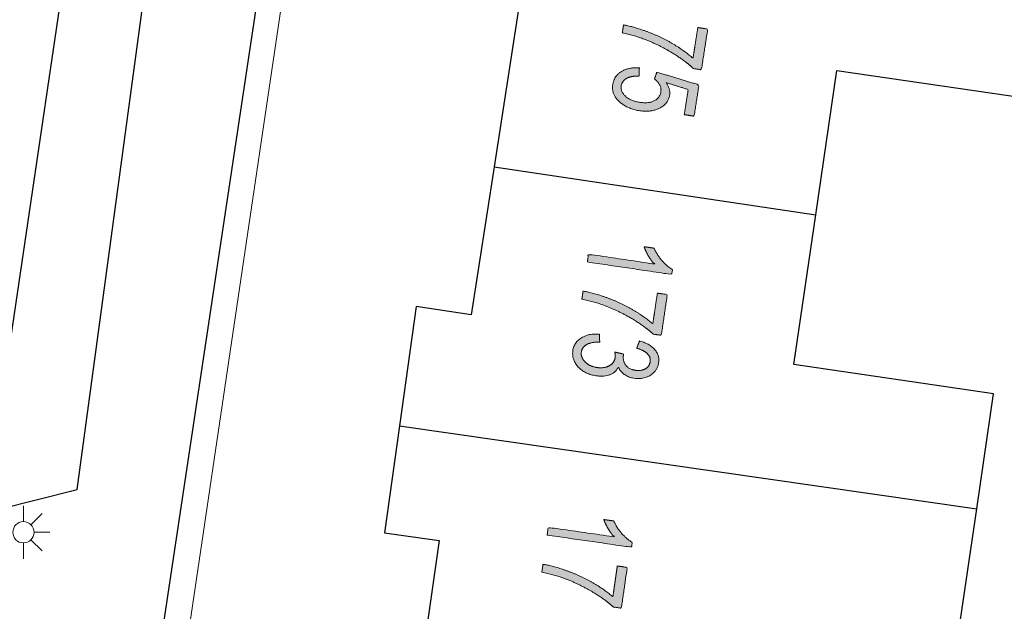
# Model space of a CAD drawing. Header units: metres. Extents: x 134035 to 140154, y 395174 to 396296.
# Tile 28 of 30: x 140113 to 140136, y 396140 to 396154. Entities that reach past the tile are written whole.
import ezdxf

# ---------------------------------------------------------------- set-up
doc = ezdxf.new("R2010")
doc.units = ezdxf.units.M
doc.header["$MEASUREMENT"] = 0

msp = doc.modelspace()

# ---------------------------------------------------------------- hatches: boundary and pattern name
at = {"linetype": 'Continuous', "lineweight": 0, "extrusion": (0, 0, -1)}
h = msp.add_hatch(color=252, dxfattribs=at)
edge = h.paths.add_edge_path()
edge.add_line((-140128.802, 396153.699), (-140129.036, 396153.663))
edge.add_line((-140129.036, 396153.663), (-140128.886, 396152.703))
edge.add_line((-140128.886, 396152.703), (-140128.697, 396152.733))
edge.add_spline(control_points=[(-140128.697, 396152.733), (-140128.519, 396152.906), (-140128.207, 396153.097), (-140127.896, 396153.287), (-140127.556, 396153.418), (-140127.317, 396153.511), (-140127.024, 396153.572)], knot_values=[0, 0, 0, 0.333333, 0.333333, 0.666667, 0.666667, 1, 1, 1], degree=2, periodic=0)
edge.add_line((-140127.024, 396153.572), (-140127.053, 396153.76))
edge.add_spline(control_points=[(-140127.053, 396153.76), (-140127.286, 396153.72), (-140127.606, 396153.603), (-140127.926, 396153.486), (-140128.213, 396153.316), (-140128.501, 396153.145), (-140128.689, 396152.974)], knot_values=[0, 0, 0, 0.333333, 0.333333, 0.666667, 0.666667, 1, 1, 1], degree=2, periodic=0)
edge.add_line((-140128.689, 396152.974), (-140128.802, 396153.699))
h = msp.add_hatch(color=252, dxfattribs=at)
edge = h.paths.add_edge_path()
edge.add_line((-140127.426, 396152.747), (-140127.417, 396152.553))
edge.add_spline(control_points=[(-140127.417, 396152.553), (-140127.228, 396152.561), (-140127.122, 396152.498), (-140127.016, 396152.436), (-140126.999, 396152.326), (-140126.979, 396152.194), (-140127.097, 396152.082), (-140127.215, 396151.971), (-140127.434, 396151.937), (-140127.642, 396151.905), (-140127.776, 396151.973), (-140127.91, 396152.041), (-140127.932, 396152.184), (-140127.946, 396152.272), (-140127.903, 396152.351), (-140127.861, 396152.43), (-140127.781, 396152.483)], knot_values=[0, 0, 0, 0.125, 0.125, 0.25, 0.25, 0.375, 0.375, 0.5, 0.5, 0.625, 0.625, 0.75, 0.75, 0.875, 0.875, 1, 1, 1], degree=2, periodic=0)
edge.add_line((-140127.781, 396152.483), (-140127.838, 396152.649))
edge.add_line((-140127.838, 396152.649), (-140128.831, 396152.348))
edge.add_line((-140128.831, 396152.348), (-140128.716, 396151.611))
edge.add_line((-140128.716, 396151.611), (-140128.484, 396151.647))
edge.add_line((-140128.484, 396151.647), (-140128.576, 396152.238))
edge.add_line((-140128.576, 396152.238), (-140128.058, 396152.401))
edge.add_spline(control_points=[(-140128.058, 396152.401), (-140128.161, 396152.248), (-140128.138, 396152.102), (-140128.108, 396151.907), (-140127.908, 396151.802), (-140127.708, 396151.697), (-140127.426, 396151.74), (-140127.157, 396151.782), (-140126.98, 396151.93), (-140126.762, 396152.11), (-140126.8, 396152.357), (-140126.832, 396152.559), (-140127.003, 396152.663), (-140127.174, 396152.768), (-140127.426, 396152.747)], knot_values=[0, 0, 0, 0.142857, 0.142857, 0.285714, 0.285714, 0.428571, 0.428571, 0.571429, 0.571429, 0.714286, 0.714286, 0.857143, 0.857143, 1, 1, 1], degree=2, periodic=0)
h = msp.add_hatch(color=252, dxfattribs=at)
edge = h.paths.add_edge_path()
edge.add_line((-140126.201, 396148.177), (-140126.228, 396148.359))
edge.add_line((-140126.228, 396148.359), (-140127.776, 396148.13))
edge.add_spline(control_points=[(-140127.776, 396148.13), (-140127.702, 396148.208), (-140127.634, 396148.328), (-140127.566, 396148.447), (-140127.537, 396148.538)], knot_values=[0, 0, 0, 0.5, 0.5, 1, 1, 1], degree=2, periodic=0)
edge.add_line((-140127.537, 396148.538), (-140127.771, 396148.503))
edge.add_spline(control_points=[(-140127.771, 396148.503), (-140127.845, 396148.336), (-140127.964, 396148.202), (-140128.084, 396148.067), (-140128.205, 396148.001)], knot_values=[0, 0, 0, 0.5, 0.5, 1, 1, 1], degree=2, periodic=0)
edge.add_line((-140128.205, 396148.001), (-140128.187, 396147.884))
edge.add_line((-140128.187, 396147.884), (-140126.201, 396148.177))
h = msp.add_hatch(color=252, dxfattribs=at)
edge = h.paths.add_edge_path()
edge.add_line((-140127.85, 396147.443), (-140128.083, 396147.409))
edge.add_line((-140128.083, 396147.409), (-140127.942, 396146.449))
edge.add_line((-140127.942, 396146.449), (-140127.752, 396146.477))
edge.add_spline(control_points=[(-140127.752, 396146.477), (-140127.572, 396146.648), (-140127.26, 396146.836), (-140126.947, 396147.024), (-140126.606, 396147.152), (-140126.366, 396147.244), (-140126.072, 396147.302)], knot_values=[0, 0, 0, 0.333333, 0.333333, 0.666667, 0.666667, 1, 1, 1], degree=2, periodic=0)
edge.add_line((-140126.072, 396147.302), (-140126.1, 396147.49))
edge.add_spline(control_points=[(-140126.1, 396147.49), (-140126.333, 396147.453), (-140126.654, 396147.338), (-140126.975, 396147.224), (-140127.264, 396147.055), (-140127.552, 396146.887), (-140127.742, 396146.717)], knot_values=[0, 0, 0, 0.333333, 0.333333, 0.666667, 0.666667, 1, 1, 1], degree=2, periodic=0)
edge.add_line((-140127.742, 396146.717), (-140127.85, 396147.443))
h = msp.add_hatch(color=252, dxfattribs=at)
edge = h.paths.add_edge_path()
edge.add_line((-140126.487, 396146.478), (-140126.492, 396146.292))
edge.add_spline(control_points=[(-140126.492, 396146.292), (-140126.28, 396146.291), (-140126.178, 396146.229), (-140126.076, 396146.168), (-140126.06, 396146.059), (-140126.041, 396145.93), (-140126.146, 396145.824), (-140126.252, 396145.718), (-140126.428, 396145.692), (-140126.595, 396145.667), (-140126.716, 396145.733), (-140126.836, 396145.799), (-140126.855, 396145.926), (-140126.863, 396145.977), (-140126.847, 396146.058)], knot_values=[0, 0, 0, 0.142857, 0.142857, 0.285714, 0.285714, 0.428571, 0.428571, 0.571429, 0.571429, 0.714286, 0.714286, 0.857143, 0.857143, 1, 1, 1], degree=2, periodic=0)
edge.add_line((-140126.847, 396146.058), (-140127.057, 396146.007))
edge.add_spline(control_points=[(-140127.057, 396146.007), (-140127.051, 396145.989), (-140127.05, 396145.978), (-140127.032, 396145.861), (-140127.1, 396145.756), (-140127.167, 396145.651), (-140127.335, 396145.626), (-140127.469, 396145.607), (-140127.566, 396145.661), (-140127.664, 396145.716), (-140127.68, 396145.824), (-140127.696, 396145.93), (-140127.617, 396146.014), (-140127.538, 396146.098), (-140127.362, 396146.145)], knot_values=[0, 0, 0, 0.142857, 0.142857, 0.285714, 0.285714, 0.428571, 0.428571, 0.571429, 0.571429, 0.714286, 0.714286, 0.857143, 0.857143, 1, 1, 1], degree=2, periodic=0)
edge.add_line((-140127.362, 396146.145), (-140127.433, 396146.32))
edge.add_spline(control_points=[(-140127.433, 396146.32), (-140127.672, 396146.251), (-140127.789, 396146.113), (-140127.906, 396145.974), (-140127.88, 396145.798), (-140127.862, 396145.677), (-140127.777, 396145.584), (-140127.693, 396145.492), (-140127.565, 396145.456), (-140127.437, 396145.419), (-140127.302, 396145.439), (-140127.174, 396145.458), (-140127.077, 396145.525), (-140126.979, 396145.593), (-140126.932, 396145.703), (-140126.872, 396145.577), (-140126.734, 396145.523), (-140126.596, 396145.47), (-140126.404, 396145.498), (-140126.145, 396145.536), (-140125.986, 396145.704), (-140125.827, 396145.873), (-140125.859, 396146.089), (-140125.888, 396146.285), (-140126.062, 396146.391), (-140126.237, 396146.497), (-140126.487, 396146.478)], knot_values=[0, 0, 0, 0.076923, 0.076923, 0.153846, 0.153846, 0.230769, 0.230769, 0.307692, 0.307692, 0.384615, 0.384615, 0.461538, 0.461538, 0.538462, 0.538462, 0.615385, 0.615385, 0.692308, 0.692308, 0.769231, 0.769231, 0.846154, 0.846154, 0.923077, 0.923077, 1, 1, 1], degree=2, periodic=0)
h = msp.add_hatch(color=252, dxfattribs=at)
edge = h.paths.add_edge_path()
edge.add_line((-140125.254, 396141.745), (-140125.281, 396141.927))
edge.add_line((-140125.281, 396141.927), (-140126.829, 396141.705))
edge.add_spline(control_points=[(-140126.829, 396141.705), (-140126.755, 396141.783), (-140126.687, 396141.902), (-140126.618, 396142.021), (-140126.589, 396142.112)], knot_values=[0, 0, 0, 0.5, 0.5, 1, 1, 1], degree=2, periodic=0)
edge.add_line((-140126.589, 396142.112), (-140126.823, 396142.078))
edge.add_spline(control_points=[(-140126.823, 396142.078), (-140126.897, 396141.911), (-140127.017, 396141.777), (-140127.137, 396141.643), (-140127.259, 396141.577)], knot_values=[0, 0, 0, 0.5, 0.5, 1, 1, 1], degree=2, periodic=0)
edge.add_line((-140127.259, 396141.577), (-140127.242, 396141.46))
edge.add_line((-140127.242, 396141.46), (-140125.254, 396141.745))
h = msp.add_hatch(color=252, dxfattribs=at)
edge = h.paths.add_edge_path()
edge.add_line((-140126.906, 396141.018), (-140127.14, 396140.985))
edge.add_line((-140127.14, 396140.985), (-140127.002, 396140.024))
edge.add_line((-140127.002, 396140.024), (-140126.812, 396140.051))
edge.add_spline(control_points=[(-140126.812, 396140.051), (-140126.632, 396140.222), (-140126.318, 396140.409), (-140126.004, 396140.596), (-140125.663, 396140.723), (-140125.422, 396140.813), (-140125.129, 396140.87)], knot_values=[0, 0, 0, 0.333333, 0.333333, 0.666667, 0.666667, 1, 1, 1], degree=2, periodic=0)
edge.add_line((-140125.129, 396140.87), (-140125.156, 396141.058))
edge.add_spline(control_points=[(-140125.156, 396141.058), (-140125.389, 396141.022), (-140125.71, 396140.908), (-140126.032, 396140.795), (-140126.321, 396140.628), (-140126.611, 396140.461), (-140126.801, 396140.292)], knot_values=[0, 0, 0, 0.333333, 0.333333, 0.666667, 0.666667, 1, 1, 1], degree=2, periodic=0)
edge.add_line((-140126.801, 396140.292), (-140126.906, 396141.018))

# ---------------------------------------------------------------- linework, layer by layer
at = {"color": 252}
for p, q in [((140121.512, 396174.961), (140115.192, 396132.822)), ((140115.434, 396165.457), (140112.004, 396142.269)), ((140114.187, 396142.817), (140117.099, 396164.374)), ((140124.582, 396154.132), (140124.005, 396150.42)), ((140131.582, 396149.289), (140132.08, 396152.688)), ((140132.08, 396152.688), (140136.759, 396152.003)), ((140124.005, 396150.42), (140123.462, 396146.932)), ((140124.005, 396150.42), (140131.582, 396149.289)), ((140131.066, 396145.761), (140131.582, 396149.289)), ((140122.172, 396147.132), (140121.776, 396144.317)), ((140123.462, 396146.932), (140122.172, 396147.132)), ((140135.768, 396145.073), (140131.066, 396145.761)), ((140135.371, 396142.362), (140135.768, 396145.073)), ((140121.776, 396144.317), (140121.422, 396141.802)), ((140121.776, 396144.317), (140135.371, 396142.362)), ((140112.004, 396142.269), (140114.187, 396142.817)), ((140134.982, 396139.704), (140135.371, 396142.362)), ((140121.422, 396141.802), (140122.712, 396141.622)), ((140122.712, 396141.622), (140122.152, 396137.752))]:
    msp.add_line(p, q, dxfattribs=at)
at = {"color": 252, "linetype": 'Continuous', "lineweight": 0}
for p, q in [((140119.372, 396156.787), (140116.093, 396134.634)), ((140112.919, 396142.063), (140112.919, 396142.438)), ((140113.096, 396141.99), (140113.361, 396142.255)), ((140113.096, 396141.636), (140113.361, 396141.371)), ((140113.169, 396141.813), (140113.544, 396141.813)), ((140112.919, 396141.563), (140112.919, 396141.188))]:
    msp.add_line(p, q, dxfattribs=at)
msp.add_circle((140112.919, 396141.813), 0.25, dxfattribs=at)
for points, knots in [([(140128.802, 396153.699), (140128.919, 396153.681), (140129.036, 396153.663), (140128.961, 396153.183), (140128.886, 396152.703), (140128.792, 396152.718), (140128.697, 396152.733), (140128.519, 396152.906), (140128.207, 396153.097), (140127.896, 396153.287), (140127.556, 396153.418), (140127.317, 396153.511), (140127.024, 396153.572), (140127.038, 396153.666), (140127.053, 396153.76), (140127.286, 396153.72), (140127.606, 396153.603), (140127.926, 396153.486), (140128.213, 396153.316), (140128.501, 396153.145), (140128.689, 396152.974), (140128.746, 396153.336), (140128.802, 396153.699)], [0, 0, 0, 0.066667, 0.066667, 0.133333, 0.133333, 0.2, 0.2, 0.266667, 0.266667, 0.333333, 0.333333, 0.4, 0.4, 0.6, 0.6, 0.666667, 0.666667, 0.733333, 0.733333, 0.8, 0.8, 1, 1, 1]), ([(140127.426, 396152.747), (140127.422, 396152.65), (140127.417, 396152.553), (140127.228, 396152.561), (140127.122, 396152.498), (140127.016, 396152.436), (140126.999, 396152.326), (140126.979, 396152.194), (140127.097, 396152.082), (140127.215, 396151.971), (140127.434, 396151.937), (140127.642, 396151.905), (140127.776, 396151.973), (140127.91, 396152.041), (140127.932, 396152.184), (140127.946, 396152.272), (140127.903, 396152.351), (140127.861, 396152.43), (140127.781, 396152.483), (140127.81, 396152.566), (140127.838, 396152.649), (140128.335, 396152.498), (140128.831, 396152.348), (140128.774, 396151.979), (140128.716, 396151.611), (140128.6, 396151.629), (140128.484, 396151.647), (140128.53, 396151.943), (140128.576, 396152.238), (140128.317, 396152.32), (140128.058, 396152.401), (140128.161, 396152.248), (140128.138, 396152.102), (140128.108, 396151.907), (140127.908, 396151.802), (140127.708, 396151.697), (140127.426, 396151.74), (140127.157, 396151.782), (140126.98, 396151.93), (140126.762, 396152.11), (140126.8, 396152.357), (140126.832, 396152.559), (140127.003, 396152.663), (140127.174, 396152.768), (140127.426, 396152.747)], [0, 0, 0, 0.25, 0.25, 0.28125, 0.28125, 0.3125, 0.3125, 0.34375, 0.34375, 0.375, 0.375, 0.40625, 0.40625, 0.4375, 0.4375, 0.46875, 0.46875, 0.5, 0.5, 0.541667, 0.541667, 0.583333, 0.583333, 0.625, 0.625, 0.666667, 0.666667, 0.708333, 0.708333, 0.75, 0.75, 0.785714, 0.785714, 0.821429, 0.821429, 0.857143, 0.857143, 0.892857, 0.892857, 0.928571, 0.928571, 0.964286, 0.964286, 1, 1, 1]), ([(140126.201, 396148.177), (140126.215, 396148.268), (140126.228, 396148.359), (140127.002, 396148.245), (140127.776, 396148.13), (140127.702, 396148.208), (140127.634, 396148.328), (140127.566, 396148.447), (140127.537, 396148.538), (140127.654, 396148.52), (140127.771, 396148.503), (140127.845, 396148.336), (140127.964, 396148.202), (140128.084, 396148.067), (140128.205, 396148.001), (140128.196, 396147.942), (140128.187, 396147.884), (140127.194, 396148.03), (140126.201, 396148.177)], [0, 0, 0, 0.1, 0.1, 0.2, 0.2, 0.3, 0.3, 0.4, 0.4, 0.6, 0.6, 0.7, 0.7, 0.8, 0.8, 0.9, 0.9, 1, 1, 1]), ([(140127.85, 396147.443), (140127.967, 396147.426), (140128.083, 396147.409), (140128.013, 396146.929), (140127.942, 396146.449), (140127.847, 396146.463), (140127.752, 396146.477), (140127.572, 396146.648), (140127.26, 396146.836), (140126.947, 396147.024), (140126.606, 396147.152), (140126.366, 396147.244), (140126.072, 396147.302), (140126.086, 396147.396), (140126.1, 396147.49), (140126.333, 396147.453), (140126.654, 396147.338), (140126.975, 396147.224), (140127.264, 396147.055), (140127.552, 396146.887), (140127.742, 396146.717), (140127.796, 396147.08), (140127.85, 396147.443)], [0, 0, 0, 0.066667, 0.066667, 0.133333, 0.133333, 0.2, 0.2, 0.266667, 0.266667, 0.333333, 0.333333, 0.4, 0.4, 0.6, 0.6, 0.666667, 0.666667, 0.733333, 0.733333, 0.8, 0.8, 1, 1, 1]), ([(140126.487, 396146.478), (140126.489, 396146.385), (140126.492, 396146.292), (140126.28, 396146.291), (140126.178, 396146.229), (140126.076, 396146.168), (140126.06, 396146.059), (140126.041, 396145.93), (140126.146, 396145.824), (140126.252, 396145.718), (140126.428, 396145.692), (140126.595, 396145.667), (140126.716, 396145.733), (140126.836, 396145.799), (140126.855, 396145.926), (140126.863, 396145.977), (140126.847, 396146.058), (140126.952, 396146.032), (140127.057, 396146.007), (140127.051, 396145.989), (140127.05, 396145.978), (140127.032, 396145.861), (140127.1, 396145.756), (140127.167, 396145.651), (140127.335, 396145.626), (140127.469, 396145.607), (140127.566, 396145.661), (140127.664, 396145.716), (140127.68, 396145.824), (140127.696, 396145.93), (140127.617, 396146.014), (140127.538, 396146.098), (140127.362, 396146.145), (140127.397, 396146.233), (140127.433, 396146.32), (140127.672, 396146.251), (140127.789, 396146.113), (140127.906, 396145.974), (140127.88, 396145.798), (140127.862, 396145.677), (140127.777, 396145.584), (140127.693, 396145.492), (140127.565, 396145.456), (140127.437, 396145.419), (140127.302, 396145.439), (140127.174, 396145.458), (140127.077, 396145.525), (140126.979, 396145.593), (140126.932, 396145.703), (140126.872, 396145.577), (140126.734, 396145.523), (140126.596, 396145.47), (140126.404, 396145.498), (140126.145, 396145.536), (140125.986, 396145.704), (140125.827, 396145.873), (140125.859, 396146.089), (140125.888, 396146.285), (140126.062, 396146.391), (140126.237, 396146.497), (140126.487, 396146.478)], [0, 0, 0, 0.166667, 0.166667, 0.190476, 0.190476, 0.214286, 0.214286, 0.238095, 0.238095, 0.261905, 0.261905, 0.285714, 0.285714, 0.309524, 0.309524, 0.333333, 0.333333, 0.5, 0.5, 0.52381, 0.52381, 0.547619, 0.547619, 0.571429, 0.571429, 0.595238, 0.595238, 0.619048, 0.619048, 0.642857, 0.642857, 0.666667, 0.666667, 0.833333, 0.833333, 0.846154, 0.846154, 0.858974, 0.858974, 0.871795, 0.871795, 0.884615, 0.884615, 0.897436, 0.897436, 0.910256, 0.910256, 0.923077, 0.923077, 0.935897, 0.935897, 0.948718, 0.948718, 0.961538, 0.961538, 0.974359, 0.974359, 0.987179, 0.987179, 1, 1, 1]), ([(140125.254, 396141.745), (140125.268, 396141.836), (140125.281, 396141.927), (140126.055, 396141.816), (140126.829, 396141.705), (140126.755, 396141.783), (140126.687, 396141.902), (140126.618, 396142.021), (140126.589, 396142.112), (140126.706, 396142.095), (140126.823, 396142.078), (140126.897, 396141.911), (140127.017, 396141.777), (140127.137, 396141.643), (140127.259, 396141.577), (140127.25, 396141.519), (140127.242, 396141.46), (140126.248, 396141.603), (140125.254, 396141.745)], [0, 0, 0, 0.1, 0.1, 0.2, 0.2, 0.3, 0.3, 0.4, 0.4, 0.6, 0.6, 0.7, 0.7, 0.8, 0.8, 0.9, 0.9, 1, 1, 1]), ([(140126.906, 396141.018), (140127.023, 396141.002), (140127.14, 396140.985), (140127.071, 396140.504), (140127.002, 396140.024), (140126.907, 396140.038), (140126.812, 396140.051), (140126.632, 396140.222), (140126.318, 396140.409), (140126.004, 396140.596), (140125.663, 396140.723), (140125.422, 396140.813), (140125.129, 396140.87), (140125.142, 396140.964), (140125.156, 396141.058), (140125.389, 396141.022), (140125.71, 396140.908), (140126.032, 396140.795), (140126.321, 396140.628), (140126.611, 396140.461), (140126.801, 396140.292), (140126.854, 396140.655), (140126.906, 396141.018)], [0, 0, 0, 0.066667, 0.066667, 0.133333, 0.133333, 0.2, 0.2, 0.266667, 0.266667, 0.333333, 0.333333, 0.4, 0.4, 0.6, 0.6, 0.666667, 0.666667, 0.733333, 0.733333, 0.8, 0.8, 1, 1, 1])]:
    msp.add_open_spline(points, degree=2, knots=knots, dxfattribs=at)

doc.saveas('drawing.dxf')
